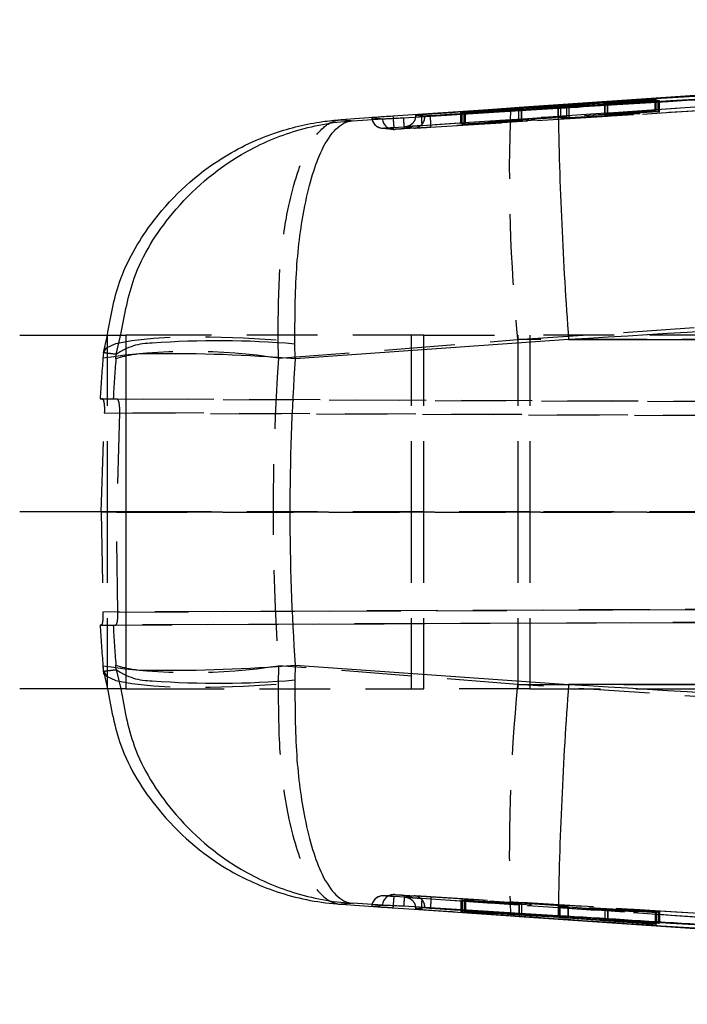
# Model space of a CAD drawing. Extents: x 70 to 723, y 2 to 562.
# Tile 6 of 13: x 568 to 592, y 319 to 355. Entities that reach past the tile are written whole.
import ezdxf

# ---------------------------------------------------------------- set-up
doc = ezdxf.new("R2010")
doc.units = 0
doc.header["$LTSCALE"] = 2
doc.linetypes.add('HIDDEN', pattern=[1.905, 1.27, -0.635])
doc.layers.get('0').update_dxf_attribs({"linetype": 'CONTINUOUS'})

msp = doc.modelspace()

# ---------------------------------------------------------------- linework, layer by layer
at = {"color": 7, "linetype": 'CONTINUOUS'}
for p, q in [((599.8695, 352.3216), (585.5757, 351.3485)), ((586.9877, 351.3924), (583.485, 351.1797)), ((583.6525, 351.1483), (587.0731, 351.3824)), ((585.5757, 351.3485), (585.2717, 351.3277)), ((590.462, 351.639), (587.2892, 351.412)), ((587.3748, 351.4017), (590.619, 351.5904)), ((588.6613, 351.4927), (588.6613, 351.4765)), ((588.7581, 351.5005), (590.5059, 351.625)), ((590.5759, 351.6034), (588.7662, 351.4978)), ((588.7662, 351.4826), (588.7662, 351.4978)), ((590.5059, 351.625), (590.462, 351.639)), ((590.462, 351.6219), (590.462, 351.639)), ((590.619, 351.5904), (590.5759, 351.6034)), ((590.5759, 351.5879), (590.5759, 351.6034)), ((580.5094, 351.004), (579.1871, 350.9141)), ((581.0475, 351.0392), (581.0527, 350.9656)), ((581.8618, 351.0611), (581.8535, 351.0122)), ((581.8618, 351.0875), (581.8618, 351.0612)), ((582.1932, 351.0449), (581.8618, 351.0875)), ((581.8618, 351.0875), (581.8618, 351.0611)), ((581.8618, 351.0611), (581.8618, 351.0611)), ((582.0426, 351.1008), (582.062, 351.1021)), ((582.3935, 351.0548), (582.3933, 351.0547)), ((582.3935, 351.0564), (582.3935, 351.0548)), ((583.485, 351.1797), (583.5297, 351.171)), ((583.5297, 351.171), (585.5657, 351.2942)), ((585.5743, 351.292), (583.6062, 351.1567)), ((583.6062, 351.1567), (583.6525, 351.1483)), ((585.6708, 351.2864), (585.6708, 351.2993)), ((585.6735, 351.2866), (585.6735, 351.2996)), ((579.5938, 350.8778), (580.8623, 350.9559)), ((567.6399, 343.1684), (571.4482, 343.1684)), ((571.4482, 343.1684), (571.4482, 336.8184)), ((572.4425, 343.1684), (571.4482, 343.1684)), ((577.5348, 342.3174), (577.5232, 342.8542)), ((587.3579, 343.0108), (577.5348, 342.3174)), ((587.3579, 343.0108), (645.5216, 343.0108)), ((571.4482, 336.8184), (567.6399, 336.8184)), ((572.075, 336.8184), (571.4482, 336.8184)), ((571.4482, 336.8184), (571.4482, 330.4684)), ((577.5348, 331.3193), (577.5232, 330.7826)), ((577.5348, 331.3193), (587.3579, 330.626)), ((571.4482, 330.4684), (567.6399, 330.4684)), ((571.4482, 330.4684), (572.4425, 330.4684)), ((645.5216, 330.626), (587.3579, 330.626)), ((579.1871, 322.7226), (580.5094, 322.6327)), ((580.8623, 322.6808), (579.5938, 322.7589)), ((581.8535, 322.6246), (581.8618, 322.5757)), ((582.1932, 322.5918), (581.8618, 322.5492)), ((581.8618, 322.5756), (581.8618, 322.5757)), ((581.8618, 322.5756), (581.8618, 322.5492)), ((581.8618, 322.5755), (581.8618, 322.5492)), ((582.0426, 322.5359), (582.062, 322.5346)), ((582.3933, 322.582), (582.3935, 322.5819)), ((582.3935, 322.5819), (582.3935, 322.5804)), ((583.4835, 322.4571), (583.5306, 322.466)), ((587.0234, 322.2422), (583.4835, 322.4571)), ((583.5306, 322.466), (585.566, 322.3429)), ((583.6082, 322.4803), (583.6536, 322.4883)), ((585.5763, 322.3449), (583.6082, 322.4803)), ((583.6536, 322.4883), (587.0381, 322.2567)), ((585.2717, 322.309), (585.5757, 322.2883)), ((585.5763, 322.3568), (585.5763, 322.3449)), ((585.6746, 322.3375), (585.6746, 322.35)), ((585.5757, 322.2883), (599.8695, 321.3151)), ((590.4613, 321.998), (587.3252, 322.2225)), ((587.3396, 322.2374), (590.6209, 322.0465)), ((588.6612, 322.1605), (588.6612, 322.1439)), ((588.6633, 322.1604), (588.6633, 322.1441)), ((588.6633, 322.1441), (588.6633, 322.1439)), ((588.7567, 322.1363), (590.5052, 322.0117)), ((588.7673, 322.1543), (588.7673, 322.1388)), ((590.5763, 322.0333), (588.7673, 322.1388)), ((590.4613, 322.0148), (590.4613, 321.998)), ((590.5052, 322.0117), (590.4613, 321.998)), ((590.5763, 322.0491), (590.5763, 322.0333)), ((590.6209, 322.0465), (590.5763, 322.0333))]:
    msp.add_line(p, q, dxfattribs=at)
at = {"color": 8, "linetype": 'CONTINUOUS'}
for p, q in [((586.9877, 351.3765), (586.9877, 351.3924)), ((587.2892, 351.3965), (587.2892, 351.412)), ((582.1245, 351.0289), (581.8618, 351.0611)), ((582.1932, 351.0449), (582.1932, 351.0331)), ((585.5743, 351.2798), (585.5743, 351.292)), ((581.8618, 322.5757), (582.1245, 322.6079)), ((582.1932, 322.6037), (582.1932, 322.5918)), ((587.0234, 322.2577), (587.0234, 322.2422)), ((587.3252, 322.2383), (587.3252, 322.2225))]:
    msp.add_line(p, q, dxfattribs=at)
at = {"color": 7, "linetype": 'HIDDEN'}
for p, q in [((586.9877, 350.986), (586.9877, 351.3765)), ((587.0731, 350.9758), (587.0731, 351.3824)), ((587.2892, 351.0055), (587.2892, 351.3965)), ((587.3748, 350.995), (587.3748, 351.4017)), ((588.6613, 351.4765), (588.6613, 351.0858)), ((588.6622, 351.086), (588.6622, 351.4929)), ((588.7581, 351.0936), (588.7581, 351.5005)), ((588.7662, 351.0908), (588.7662, 351.4826)), ((590.462, 351.232), (590.462, 351.6219)), ((590.5059, 351.2178), (590.5059, 351.625)), ((590.5759, 351.1957), (590.5759, 351.5879)), ((590.619, 351.1824), (590.619, 351.5904)), ((582.1932, 351.0204), (582.1245, 351.0289)), ((582.1932, 351.0331), (582.1932, 351.0204)), ((583.485, 350.7741), (583.485, 351.1797)), ((586.9877, 350.986), (583.485, 350.7741)), ((583.5297, 350.7656), (583.5297, 351.171)), ((583.6062, 350.7512), (583.6062, 351.1567)), ((583.6525, 350.7424), (583.6525, 351.1483)), ((583.6525, 350.7424), (587.0731, 350.9758)), ((585.5657, 350.8881), (585.5657, 351.2942)), ((585.5743, 350.886), (585.5743, 351.2798)), ((585.6708, 350.8932), (585.6708, 351.2864)), ((585.6735, 350.8935), (585.6735, 351.2866)), ((590.462, 351.232), (587.2892, 351.0055)), ((587.3748, 350.995), (590.619, 351.1824)), ((588.7581, 351.0936), (590.5059, 351.2178)), ((590.5759, 351.1957), (588.7662, 351.0908)), ((590.5059, 351.2178), (590.462, 351.232)), ((590.619, 351.1824), (590.5759, 351.1957)), ((580.6425, 350.6137), (581.0271, 350.5726)), ((583.485, 350.7741), (583.5297, 350.7656)), ((583.5297, 350.7656), (585.5657, 350.8881)), ((585.5743, 350.886), (583.6062, 350.7512)), ((583.6062, 350.7512), (583.6525, 350.7424)), ((571.1072, 342.4828), (571.2907, 343.2576)), ((570.6466, 342.5434), (570.7896, 343.1684)), ((570.7932, 336.8184), (570.7932, 343.1684)), ((582.1522, 343.1684), (572.4425, 343.1684)), ((576.9397, 342.3402), (576.9245, 342.9991)), ((576.9397, 342.3402), (585.5275, 343.0108)), ((581.7032, 343.1684), (581.7032, 336.8184)), ((582.1522, 336.8184), (582.1522, 343.1684)), ((582.1522, 343.1684), (585.9606, 343.1684)), ((628.2651, 343.0108), (585.5275, 343.0108)), ((585.5465, 336.8184), (585.5465, 343.1684)), ((585.9606, 343.1684), (585.9606, 336.8184)), ((649.9545, 343.1684), (585.9606, 343.1684)), ((570.6466, 342.5434), (570.63, 342.3402)), ((571.0946, 342.3174), (571.1072, 342.4828)), ((570.6113, 340.8794), (570.5292, 340.8799)), ((570.5292, 340.8799), (570.9996, 340.8799)), ((673.6772, 340.4296), (570.6113, 340.8794)), ((570.9996, 340.8799), (571.1386, 340.8794)), ((571.1386, 340.8794), (657.9436, 340.5005)), ((570.5697, 336.8183), (570.6791, 340.379)), ((570.6791, 340.379), (673.9826, 339.9282)), ((571.2303, 340.379), (571.1213, 336.8183)), ((658.0679, 340), (571.2303, 340.379)), ((570.5697, 336.8183), (570.6263, 333.2226)), ((673.9826, 336.8026), (570.5697, 336.8183)), ((570.7932, 330.4684), (570.7932, 336.8184)), ((571.1656, 333.2226), (571.1213, 336.8183)), ((571.1213, 336.8183), (658.0679, 336.8051)), ((582.1522, 336.8184), (572.075, 336.8184)), ((581.7032, 336.8184), (581.7032, 330.4684)), ((585.9606, 336.8184), (582.1522, 336.8184)), ((582.1522, 330.4684), (582.1522, 336.8184)), ((585.5465, 330.4684), (585.5465, 336.8184)), ((649.9545, 336.8184), (585.9606, 336.8184)), ((585.9606, 336.8184), (585.9606, 330.4684)), ((674.0887, 333.6741), (570.6263, 333.2226)), ((571.1656, 333.2226), (658.5292, 333.6039)), ((570.5758, 332.7572), (673.7839, 333.2076)), ((658.4051, 333.1383), (571.0913, 332.7572)), ((570.5758, 332.7572), (570.5292, 332.7569)), ((570.5292, 332.7569), (570.9996, 332.7569)), ((570.9996, 332.7569), (571.0913, 332.7572)), ((570.63, 331.2966), (570.6466, 331.0934)), ((570.6303, 331.2867), (570.654, 330.9854)), ((571.1072, 331.154), (571.0946, 331.3193)), ((571.1072, 331.154), (571.2695, 330.4684)), ((576.9397, 331.2966), (576.9245, 330.6377)), ((585.5275, 330.626), (576.9397, 331.2966)), ((570.6466, 331.0934), (570.7942, 330.4684)), ((572.4425, 330.4684), (582.1522, 330.4684)), ((585.9606, 330.4684), (582.1522, 330.4684)), ((585.5275, 330.626), (628.2651, 330.626)), ((585.9606, 330.4684), (649.9545, 330.4684)), ((580.7213, 323.0271), (581.1015, 323.0699)), ((583.5306, 322.8711), (583.4835, 322.8624)), ((583.4835, 322.8624), (587.0234, 322.6474)), ((583.4835, 322.8624), (583.4835, 322.4571)), ((585.566, 322.748), (583.5306, 322.8711)), ((583.5306, 322.8711), (583.5306, 322.466)), ((583.6536, 322.8937), (583.6082, 322.8854)), ((583.6082, 322.8854), (585.5763, 322.7501)), ((583.6082, 322.8854), (583.6082, 322.4803)), ((587.0381, 322.662), (583.6536, 322.8937)), ((583.6536, 322.8937), (583.6536, 322.4883)), ((585.566, 322.748), (585.566, 322.3429)), ((585.5763, 322.7501), (585.5763, 322.3568)), ((585.6699, 322.7424), (585.6699, 322.3372)), ((585.6746, 322.35), (585.6746, 322.7426)), ((587.0381, 322.662), (587.0381, 322.2567)), ((582.1245, 322.6079), (582.1932, 322.6163)), ((582.1932, 322.6163), (582.1932, 322.6037)), ((587.0234, 322.6474), (587.0234, 322.2577)), ((587.3252, 322.6278), (590.4613, 322.4035)), ((587.3252, 322.6278), (587.3252, 322.2383)), ((590.6209, 322.452), (587.3396, 322.6427)), ((587.3396, 322.6427), (587.3396, 322.2374)), ((588.6612, 322.5492), (588.6612, 322.1605)), ((588.6633, 322.5495), (588.6633, 322.1604)), ((590.5052, 322.4171), (588.7567, 322.5416)), ((588.7567, 322.5416), (588.7567, 322.1363)), ((588.7673, 322.5441), (590.5763, 322.4387)), ((588.7673, 322.5441), (588.7673, 322.1543)), ((590.4613, 322.4035), (590.5052, 322.4171)), ((590.4613, 322.4035), (590.4613, 322.0148)), ((590.5052, 322.4171), (590.5052, 322.0117)), ((590.5763, 322.4387), (590.6209, 322.452)), ((590.5763, 322.4387), (590.5763, 322.0491)), ((590.6209, 322.452), (590.6209, 322.0465))]:
    msp.add_line(p, q, dxfattribs=at)
at = {"color": 7, "linetype": 'CONTINUOUS', "flags": 128}
for points in [[(585.2717, 351.3277), (584.472, 351.2731), (581.0475, 351.0392)], [(581.4318, 350.9862), (582.2, 351.0335), (585.4415, 351.2328), (586.9814, 351.3274)], [(581.0475, 322.5975), (581.8092, 322.5455), (585.2717, 322.309)], [(586.9814, 322.3093), (586.1883, 322.358), (582.9468, 322.5573), (581.4324, 322.6505)], [(585.5757, 322.2883), (615.4794, 320.2621), (631.1433, 319.2028)]]:
    msp.add_lwpolyline(points, dxfattribs=at)
at = {"color": 7, "linetype": 'HIDDEN', "flags": 128}
for points in [[(585.5275, 343.0108), (600.7445, 344.0472), (628.2728, 345.9246)], [(570.6466, 342.5434), (570.7538, 342.7187), (571.0989, 342.868), (571.6691, 342.9859), (572.4435, 343.0679), (573.3937, 343.1111), (574.4846, 343.1138), (575.6762, 343.076), (576.9245, 342.9991)], [(570.6466, 331.0934), (570.7538, 330.918), (571.0989, 330.7687), (571.6691, 330.6508), (572.4435, 330.5688), (573.3937, 330.5257), (574.4846, 330.5229), (575.6762, 330.5607), (576.9245, 330.6377)], [(628.2728, 327.7122), (600.7445, 329.5896), (585.5275, 330.626)], [(580.6253, 323.0222), (580.6253, 323.0222), (580.6253, 323.0222), (580.6253, 323.0222), (580.6253, 323.0222), (580.6253, 323.0222), (580.6253, 323.0222), (580.522, 322.9898), (580.4301, 322.9307), (580.428, 322.9281)]]:
    msp.add_lwpolyline(points, dxfattribs=at)
at = {"color": 7, "linetype": 'HIDDEN'}
for centre, radius, start, end in [((645.5728, 349.0201), 60.3452, 177.808497, 185.715152), ((580.6938, 351.0146), 0.4058, 183.98511, 273.87249), ((581.7873, 351.0203), 0.4059, 273.57704, 0.01147), ((581.0766, 350.9719), 0.4059, 183.63444, 273.53379), ((572.3733, 340.6841), 2.1996, 89.30345, 125.13956), ((573.7849, 322.4911), 20.0982, 80.96871, 99.03129), ((572.1941, 339.2204), 3.2864, 87.17873, 109.5466), ((573.7849, 351.1456), 20.0982, 260.96871, 279.03129), ((572.1941, 334.4163), 3.2864, 250.4534, 272.82127), ((572.3733, 332.9527), 2.1996, 234.86044, 270.69655), ((645.5728, 324.6166), 60.3452, 174.284848, 182.191503), ((580.6939, 322.6221), 0.4059, 86.13428, 176.00924), ((581.0765, 322.6648), 0.4059, 86.46762, 176.36781), ((581.7872, 322.6163), 0.406, 359.99641, 86.42838)]:
    msp.add_arc(centre, radius, start, end, dxfattribs=at)
at = {"color": 7, "linetype": 'CONTINUOUS'}
for centre, start, end in [((730.1963, 353.6447), 180.926967, 184.257639), ((730.1963, 319.9921), 175.742361, 179.073033)]:
    msp.add_arc(centre, 143.2337, start, end, dxfattribs=at)
at = {"color": 8, "linetype": 'CONTINUOUS'}
for centre, radius, start, end in [((574.7793, 311.019), 31.9532, 85.07387, 94.27031), ((573.0038, 288.1787), 54.328, 85.21591, 90.68338), ((572.9313, 387.4845), 56.3535, 269.41495, 274.68577), ((574.7793, 362.6178), 31.9532, 265.72969, 274.92613)]:
    msp.add_arc(centre, radius, start, end, dxfattribs=at)
at = {"color": 7, "linetype": 'HIDDEN'}
for centre, major_axis, ratio, start_param, end_param in [((642.8987, 336.8184), (72.488, 0), 0.9801621, 3.0637973, 3.0843977), ((640.4978, 336.8184), (0, 71.05), 0.9797616, 1.4933218, 1.5136014), ((642.8987, 336.8184), (0, 71.05), 0.9311624, 1.493001, 1.6485916), ((642.8987, 336.8184), (72.488, 0), 0.9801621, 3.1987876, 3.219388), ((640.4978, 336.8184), (0, 71.05), 0.9797616, 1.6279913, 1.6482708)]:
    msp.add_ellipse(centre, major_axis=major_axis, ratio=ratio, start_param=start_param, end_param=end_param, dxfattribs=at)
at = {"color": 7, "linetype": 'CONTINUOUS'}
msp.add_ellipse((640.4978, 336.8184), major_axis=(0, 71.05), ratio=0.8888446, start_param=1.4933218, end_param=1.6482708, dxfattribs=at)
for points, knots in [([(586.9814, 351.3274), (587.2168, 351.3419), (588.5327, 351.4227), (593.473, 351.726), (610.6076, 352.7763), (626.6621, 353.7523), (639.0922, 354.508)], [0, 0, 0, 0, 0.01355189, 0.07575789, 0.28441885, 1, 1, 1, 1]), ([(582.062, 351.1021), (582.2346, 351.1137), (583.4872, 351.1981), (589.0598, 351.5735), (605.0991, 352.6533), (620.0584, 353.6582), (630.6976, 354.3729)], [0, 0, 0, 0, 0.0106435, 0.0772633, 0.343742, 1, 1, 1, 1]), ([(637.6674, 354.4586), (628.4549, 353.8944), (610.0299, 352.7661), (591.6057, 351.6263), (582.3935, 351.0564)], [0, 0, 0, 0, 0.4999997, 1, 1, 1, 1]), ([(637.6665, 354.4494), (628.4461, 353.8859), (610.0214, 352.7599), (591.5975, 351.6228), (582.3935, 351.0548)], [0, 0, 0, 0, 0.5004367, 1, 1, 1, 1]), ([(631.1433, 354.4339), (625.922, 354.0809), (610.7327, 353.0542), (595.5436, 352.0243), (585.5757, 351.3485)], [0, 0, 0, 0, 0.3437488, 1, 1, 1, 1]), ([(587.2892, 351.412), (587.2647, 351.4103), (587.2157, 351.4069), (587.1286, 351.4012), (587.0494, 351.3961), (587.0062, 351.3935), (586.9877, 351.3924)], [0, 0, 0, 0, 0.2662831, 0.5325085, 0.7989144, 1, 1, 1, 1]), ([(587.0731, 351.3824), (587.0974, 351.384), (587.1459, 351.3874), (587.2327, 351.393), (587.3122, 351.398), (587.3558, 351.4006), (587.3748, 351.4017)], [0, 0, 0, 0, 0.2652846, 0.5305969, 0.7960724, 1, 1, 1, 1]), ([(588.7662, 351.4978), (588.7496, 351.4969), (588.711, 351.4946), (588.672, 351.4927), (588.6597, 351.4924), (588.6618, 351.4928), (588.6622, 351.4929)], [0, 0, 0, 0, 0.2492956, 0.5814142, 0.913408, 1, 1, 1, 1]), ([(588.6622, 351.4929), (588.6678, 351.4935), (588.6789, 351.4947), (588.7196, 351.4977), (588.7497, 351.4999), (588.7581, 351.5005)], [0, 0, 0, 0, 0.4195547, 0.8391083, 1, 1, 1, 1]), ([(580.5094, 351.004), (580.4666, 351.0009), (580.3679, 350.9936), (580.2963, 350.9878), (580.291, 350.9867), (580.289, 350.9864)], [0, 0, 0, 0, 0.3244188, 0.746743, 1, 1, 1, 1]), ([(580.289, 350.9864), (580.2955, 350.9856), (580.3312, 350.9816), (580.4597, 350.9675), (580.5799, 350.9554), (580.6715, 350.9462)], [0, 0, 0, 0, 0.0504946, 0.2767381, 1, 1, 1, 1]), ([(581.0475, 351.0392), (580.9453, 351.0325), (580.7563, 351.02), (580.5862, 351.0096), (580.5171, 351.0046), (580.5094, 351.004)], [0, 0, 0, 0, 0.51069239, 0.94540692, 1, 1, 1, 1]), ([(580.8623, 350.9559), (580.8764, 350.9567), (580.9489, 350.9607), (581.113, 350.9684), (581.3036, 350.9785), (581.411, 350.985), (581.4318, 350.9862)], [0, 0, 0, 0, 0.0968411, 0.4995148, 0.902885, 1, 1, 1, 1]), ([(581.8618, 351.0875), (581.8637, 351.0877), (581.8673, 351.0882), (581.9016, 351.0909), (581.9529, 351.0946), (582.0037, 351.0981), (582.0345, 351.1002), (582.0426, 351.1008)], [0, 0, 0, 0, 0.2297616, 0.4595367, 0.6889779, 0.9178263, 1, 1, 1, 1]), ([(582.3935, 351.0564), (582.3707, 351.055), (582.325, 351.0522), (582.2646, 351.0486), (582.2193, 351.046), (582.1972, 351.0449), (582.1942, 351.0449), (582.1932, 351.0449)], [0, 0, 0, 0, 0.2211277, 0.4422494, 0.6636503, 0.8855517, 1, 1, 1, 1]), ([(585.5657, 351.2942), (585.5877, 351.2955), (585.6317, 351.298), (585.6684, 351.2999), (585.6759, 351.2999), (585.6716, 351.2994), (585.6708, 351.2993)], [0, 0, 0, 0, 0.3089442, 0.61790816, 0.92605061, 1, 1, 1, 1]), ([(585.6708, 351.2993), (585.6635, 351.2987), (585.6489, 351.2974), (585.6073, 351.2943), (585.5797, 351.2924), (585.5743, 351.292)], [0, 0, 0, 0, 0.445951, 0.8918385, 1, 1, 1, 1]), ([(570.7896, 343.1684), (570.9024, 343.8146), (571.1528, 345.2502), (572.451, 347.498), (574.3971, 349.3674), (576.6188, 350.4479), (578.1495, 350.8143), (578.9591, 350.8987), (579.1808, 350.9137), (579.1871, 350.9141)], [0, 0, 0, 0, 0.15588426, 0.34627482, 0.61377361, 0.79991721, 0.94534807, 0.99843132, 1, 1, 1, 1]), ([(571.2907, 343.2576), (571.4106, 343.9233), (571.6932, 345.4908), (573.1532, 347.7988), (575.1992, 349.5726), (577.4818, 350.5736), (578.8699, 350.8319), (579.5876, 350.8774), (579.5938, 350.8778)], [0, 0, 0, 0, 0.16203536, 0.38160756, 0.64973999, 0.81965919, 0.99841862, 1, 1, 1, 1]), ([(577.5232, 342.8542), (577.5278, 343.7774), (577.5371, 345.5971), (577.8749, 348.0763), (578.3888, 349.7564), (579, 350.6616), (579.3882, 350.8619), (579.5921, 350.8777), (579.5938, 350.8778)], [0, 0, 0, 0, 0.2125178, 0.4188623, 0.6708419, 0.8305241, 0.9985134, 1, 1, 1, 1]), ([(579.1871, 350.9141), (579.2546, 350.9078), (579.3915, 350.895), (579.5258, 350.8836), (579.5938, 350.8778)], [0, 0, 0, 0, 0.49290235, 1, 1, 1, 1]), ([(580.6715, 350.9462), (580.6825, 350.9465), (580.7046, 350.9471), (580.8016, 350.9525), (580.8608, 350.9558), (580.8623, 350.9559)], [0, 0, 0, 0, 0.4910434, 0.9868526, 1, 1, 1, 1]), ([(641.4296, 346.3098), (630.9748, 345.675), (612.9506, 344.5804), (594.9271, 343.475), (587.3579, 343.0108)], [0, 0, 0, 0, 0.5800413, 1, 1, 1, 1]), ([(570.7942, 330.4684), (570.9175, 329.7808), (571.2015, 328.1969), (572.6556, 325.865), (574.7084, 324.0728), (577.0218, 323.0437), (578.4443, 322.7728), (579.1808, 322.7231), (579.1871, 322.7226)], [0, 0, 0, 0, 0.1659787, 0.3823929, 0.6473888, 0.8183482, 0.9984306, 1, 1, 1, 1]), ([(571.2695, 330.4684), (571.3941, 329.7721), (571.6802, 328.1734), (573.1518, 325.8375), (575.1995, 324.0643), (577.4818, 323.0631), (578.8699, 322.8048), (579.5876, 322.7593), (579.5938, 322.7589)], [0, 0, 0, 0, 0.1681792, 0.3861415, 0.652308, 0.8209814, 0.9984302, 1, 1, 1, 1]), ([(577.5232, 330.7826), (577.5278, 329.8593), (577.5371, 328.0396), (577.8749, 325.5605), (578.3888, 323.8804), (579, 322.9751), (579.3882, 322.7748), (579.5921, 322.759), (579.5938, 322.7589)], [0, 0, 0, 0, 0.2125178, 0.4188623, 0.6708419, 0.8305241, 0.9985134, 1, 1, 1, 1]), ([(587.3579, 330.626), (594.9271, 330.1617), (612.9506, 329.0563), (630.9748, 327.9618), (641.4296, 327.3269)], [0, 0, 0, 0, 0.4199587, 1, 1, 1, 1]), ([(579.5938, 322.7589), (579.5258, 322.7531), (579.3915, 322.7418), (579.2546, 322.729), (579.1871, 322.7226)], [0, 0, 0, 0, 0.50709765, 1, 1, 1, 1]), ([(580.289, 322.6504), (580.2963, 322.6512), (580.3328, 322.6553), (580.4612, 322.6694), (580.5807, 322.6814), (580.6715, 322.6905)], [0, 0, 0, 0, 0.0565615, 0.2828076, 1, 1, 1, 1]), ([(580.6715, 322.6905), (580.6824, 322.6902), (580.7043, 322.6896), (580.8006, 322.6843), (580.8597, 322.681), (580.8623, 322.6808)], [0, 0, 0, 0, 0.48907666, 0.97815204, 1, 1, 1, 1]), ([(581.4324, 322.6505), (581.3499, 322.6553), (581.1806, 322.6652), (580.9867, 322.6742), (580.8942, 322.6791), (580.8623, 322.6808)], [0, 0, 0, 0, 0.38412738, 0.7871975, 1, 1, 1, 1]), ([(580.5094, 322.6327), (580.4666, 322.6359), (580.3679, 322.6431), (580.2963, 322.649), (580.291, 322.65), (580.289, 322.6504)], [0, 0, 0, 0, 0.324328, 0.746534, 1, 1, 1, 1]), ([(580.5094, 322.6327), (580.5616, 322.6291), (580.6793, 322.6211), (580.8729, 322.6093), (581.0034, 322.6005), (581.0475, 322.5975)], [0, 0, 0, 0, 0.3449977, 0.7787149, 1, 1, 1, 1]), ([(581.8618, 322.5492), (581.8637, 322.549), (581.8673, 322.5485), (581.9016, 322.5458), (581.9529, 322.5421), (582.0037, 322.5386), (582.0345, 322.5365), (582.0426, 322.5359)], [0, 0, 0, 0, 0.2297616, 0.4595367, 0.6889779, 0.9178263, 1, 1, 1, 1]), ([(582.062, 322.5346), (582.2346, 322.523), (583.4872, 322.4386), (589.0598, 322.0632), (605.0991, 320.9834), (620.0584, 319.9785), (630.6976, 319.2638)], [0, 0, 0, 0, 0.0106435, 0.0772633, 0.343742, 1, 1, 1, 1]), ([(582.3935, 322.5804), (582.3707, 322.5818), (582.325, 322.5846), (582.2646, 322.5881), (582.2193, 322.5907), (582.1972, 322.5918), (582.1942, 322.5918), (582.1932, 322.5918)], [0, 0, 0, 0, 0.2211277, 0.4422494, 0.6636503, 0.8855517, 1, 1, 1, 1]), ([(582.3935, 322.5819), (591.5975, 322.0139), (610.0214, 320.8768), (628.4461, 319.7508), (637.6665, 319.1874)], [0, 0, 0, 0, 0.4995633, 1, 1, 1, 1]), ([(637.6674, 319.1781), (628.4549, 319.7423), (610.0299, 320.8706), (591.6057, 322.0104), (582.3935, 322.5804)], [0, 0, 0, 0, 0.4999997, 1, 1, 1, 1]), ([(585.566, 322.3429), (585.588, 322.3416), (585.6319, 322.339), (585.6602, 322.3376), (585.6683, 322.3373), (585.6699, 322.3372)], [0, 0, 0, 0, 0.4462493, 0.8924931, 1, 1, 1, 1]), ([(585.671, 322.3375), (585.6719, 322.3375), (585.6747, 322.3376), (585.6484, 322.3397), (585.6097, 322.3426), (585.5819, 322.3445), (585.5763, 322.3449)], [0, 0, 0, 0, 0.1605525, 0.5332865, 0.9066057, 1, 1, 1, 1]), ([(639.0922, 319.1287), (638.8395, 319.144), (637.5063, 319.2249), (631.8509, 319.5682), (617.8905, 320.4171), (601.8535, 321.3964), (590.1388, 322.1155), (586.9814, 322.3093)], [0, 0, 0, 0, 0.01454486, 0.07675078, 0.3255746, 0.81822558, 1, 1, 1, 1]), ([(587.3252, 322.2225), (587.3008, 322.2242), (587.252, 322.2276), (587.1652, 322.2333), (587.0858, 322.2384), (587.0423, 322.241), (587.0234, 322.2422)], [0, 0, 0, 0, 0.2653412, 0.5306307, 0.796117, 1, 1, 1, 1]), ([(587.0381, 322.2567), (587.0625, 322.2551), (587.1112, 322.2517), (587.1981, 322.2461), (587.2774, 322.2411), (587.3209, 322.2385), (587.3396, 322.2374)], [0, 0, 0, 0, 0.2662225, 0.5324613, 0.7988661, 1, 1, 1, 1]), ([(588.6632, 322.1436), (588.6696, 322.143), (588.6826, 322.1417), (588.7232, 322.1387), (588.7509, 322.1367), (588.7567, 322.1363)], [0, 0, 0, 0, 0.4414938, 0.8831312, 1, 1, 1, 1]), ([(588.7673, 322.1388), (588.7456, 322.14), (588.7021, 322.1425), (588.6725, 322.1439), (588.6653, 322.1441), (588.6633, 322.1441)], [0, 0, 0, 0, 0.4199151, 0.8398323, 1, 1, 1, 1])]:
    msp.add_open_spline(points, degree=3, knots=knots, dxfattribs=at)
at = {"color": 7, "linetype": 'HIDDEN'}
for points, knots in [([(581.083, 350.6361), (589.3142, 351.1945), (600.7914, 351.9731), (617.4899, 353.1035), (625.9571, 353.6759), (631.1784, 354.0289)], [0, 0, 0, 0, 0.49293768, 0.68732083, 1, 1, 1, 1]), ([(639.1222, 354.1141), (628.7304, 353.4815), (609.5105, 352.3116), (590.2913, 351.1302), (581.4635, 350.5876)], [0, 0, 0, 0, 0.54068, 1, 1, 1, 1]), ([(630.7164, 353.9788), (622.6105, 353.4332), (614.4952, 352.8869), (598.2834, 351.7934), (590.1775, 351.2462), (582.081, 350.6997)], [0, 0, 0, 0, 0.50000017, 0.50057649, 1, 1, 1, 1]), ([(582.4117, 350.6495), (591.6159, 351.2176), (610.0404, 352.3547), (628.4656, 353.4808), (637.6863, 354.0443)], [0, 0, 0, 0, 0.4995614, 1, 1, 1, 1]), ([(580.2928, 350.9871), (580.2986, 350.9422), (580.3096, 350.8565), (580.3765, 350.7538), (580.4528, 350.6839), (580.5224, 350.6434), (580.5663, 350.6303), (580.5828, 350.6254)], [0, 0, 0, 0, 0.2706916, 0.5180388, 0.7227289, 0.8957016, 1, 1, 1, 1]), ([(581.0527, 350.9656), (581.0541, 350.9459), (581.0587, 350.8809), (581.0665, 350.7834), (581.0749, 350.6905), (581.0804, 350.6428), (581.0823, 350.6379), (581.083, 350.6361)], [0, 0, 0, 0, 0.1070467, 0.3519682, 0.5968909, 0.8493501, 1, 1, 1, 1]), ([(581.4635, 350.5876), (581.4623, 350.5934), (581.4598, 350.6051), (581.4517, 350.6987), (581.4419, 350.8311), (581.4352, 350.9352), (581.4318, 350.9862)], [0, 0, 0, 0, 0.2525353, 0.5050746, 0.7576088, 1, 1, 1, 1]), ([(581.8535, 351.0122), (581.8502, 350.9833), (581.8418, 350.9089), (581.7777, 350.8027), (581.6724, 350.7076), (581.5654, 350.6647), (581.4996, 350.6577), (581.4831, 350.656)], [0, 0, 0, 0, 0.1554004, 0.3996935, 0.6439893, 0.9112342, 1, 1, 1, 1]), ([(581.8618, 351.0611), (581.8621, 351.0613), (581.8629, 351.062), (581.881, 351.0665), (581.9248, 351.0762), (581.9823, 351.0884), (582.0237, 351.0969), (582.0426, 351.1008)], [0, 0, 0, 0, 0.0990851, 0.327299, 0.5772371, 0.8068599, 1, 1, 1, 1]), ([(582.062, 351.1021), (582.0654, 351.0498), (582.0722, 350.9443), (582.0793, 350.8109), (582.083, 350.7174), (582.0817, 350.7056), (582.081, 350.6997)], [0, 0, 0, 0, 0.24698048, 0.49798624, 0.74899251, 1, 1, 1, 1]), ([(582.316, 351.0406), (582.3088, 351.0393), (582.28, 351.0341), (582.24, 351.0273), (582.2022, 351.0211), (582.1962, 351.0206), (582.1932, 351.0204)], [0, 0, 0, 0, 0.0995972, 0.4003558, 0.7003843, 1, 1, 1, 1]), ([(582.4117, 350.6495), (582.4122, 350.6559), (582.4131, 350.6686), (582.4094, 350.7624), (582.4027, 350.896), (582.3964, 351.0018), (582.3933, 351.0547)], [0, 0, 0, 0, 0.2499987, 0.4999979, 0.7499989, 1, 1, 1, 1]), ([(587.2892, 351.0055), (587.2647, 351.0038), (587.2157, 351.0004), (587.1286, 350.9947), (587.0494, 350.9897), (587.0062, 350.9871), (586.9877, 350.986)], [0, 0, 0, 0, 0.266284, 0.5325088, 0.7989142, 1, 1, 1, 1]), ([(587.0731, 350.9758), (587.0974, 350.9774), (587.1459, 350.9807), (587.2327, 350.9863), (587.3122, 350.9913), (587.3558, 350.9939), (587.3748, 350.995)], [0, 0, 0, 0, 0.265281, 0.5305961, 0.7960717, 1, 1, 1, 1]), ([(588.7662, 351.0908), (588.7496, 351.0899), (588.711, 351.0877), (588.672, 351.0858), (588.6597, 351.0855), (588.6618, 351.0859), (588.6622, 351.086)], [0, 0, 0, 0, 0.2492944, 0.5814255, 0.9134074, 1, 1, 1, 1]), ([(588.6622, 351.086), (588.6677, 351.0866), (588.6787, 351.0877), (588.7191, 351.0908), (588.7494, 351.0929), (588.7581, 351.0936)], [0, 0, 0, 0, 0.4136043, 0.8331416, 1, 1, 1, 1]), ([(576.9245, 342.9991), (576.9289, 343.8495), (576.9372, 345.4819), (577.2512, 347.8497), (577.7717, 349.6116), (578.4109, 350.578), (578.8695, 350.8665), (579.117, 350.9102), (579.1852, 350.914), (579.1871, 350.9141)], [0, 0, 0, 0, 0.1969578, 0.3780844, 0.6325677, 0.8096543, 0.9480081, 0.9985083, 1, 1, 1, 1]), ([(580.7213, 350.6096), (580.7245, 350.6101), (580.7309, 350.6109), (580.7923, 350.6157), (580.8847, 350.6224), (580.9875, 350.6296), (581.0559, 350.6342), (581.083, 350.6361)], [0, 0, 0, 0, 0.2128629, 0.4300191, 0.644682, 0.8593728, 1, 1, 1, 1]), ([(581.1016, 350.5668), (580.9861, 350.5808), (580.8705, 350.5947), (580.7213, 350.6096), (580.7213, 350.6096)], [0, 0, 0, 0, 0.9998336, 1, 1, 1, 1]), ([(582.081, 350.6997), (582.0726, 350.6991), (581.9959, 350.6939), (581.8516, 350.684), (581.67, 350.6711), (581.5398, 350.6614), (581.4862, 350.6569), (581.4839, 350.6562), (581.4831, 350.656)], [0, 0, 0, 0, 0.0263237, 0.2410575, 0.4557997, 0.6901829, 0.9047185, 1, 1, 1, 1]), ([(581.4831, 350.656), (581.4903, 350.6551), (581.5261, 350.6503), (581.6359, 350.636), (581.7386, 350.6239), (581.8126, 350.6152)], [0, 0, 0, 0, 0.0652875, 0.3264378, 1, 1, 1, 1]), ([(581.8126, 350.6152), (581.8216, 350.6154), (581.8396, 350.6159), (581.9506, 350.622), (582.1097, 350.6312), (582.2738, 350.641), (582.3769, 350.6474), (582.4117, 350.6495)], [0, 0, 0, 0, 0.2216095, 0.4431996, 0.6648487, 0.8866217, 1, 1, 1, 1]), ([(585.5657, 350.8881), (585.5877, 350.8894), (585.6317, 350.892), (585.6684, 350.8938), (585.6759, 350.8938), (585.6716, 350.8933), (585.6708, 350.8932)], [0, 0, 0, 0, 0.3089425, 0.6179065, 0.9260502, 1, 1, 1, 1]), ([(585.6708, 350.8932), (585.6635, 350.8926), (585.6489, 350.8913), (585.6073, 350.8883), (585.5797, 350.8863), (585.5743, 350.886)], [0, 0, 0, 0, 0.4459564, 0.8919093, 1, 1, 1, 1]), ([(581.4635, 350.5876), (581.442, 350.5862), (581.3792, 350.5824), (581.2797, 350.5764), (581.1839, 350.5709), (581.1174, 350.5673), (581.1068, 350.567), (581.1016, 350.5668)], [0, 0, 0, 0, 0.1158014, 0.3372439, 0.5586702, 0.7800646, 1, 1, 1, 1]), ([(571.1072, 342.4828), (571.0298, 342.4921), (570.8761, 342.5106), (570.7227, 342.5325), (570.6466, 342.5434)], [0, 0, 0, 0, 0.5038687, 1, 1, 1, 1]), ([(570.6113, 340.8794), (570.6206, 340.8737), (570.6391, 340.8622), (570.664, 340.7737), (570.6805, 340.6442), (570.685, 340.504), (570.6807, 340.4136), (570.6791, 340.379)], [0, 0, 0, 0, 0.2193181, 0.4386993, 0.6561232, 0.8683697, 1, 1, 1, 1]), ([(571.2303, 340.379), (571.2303, 340.3791), (571.2303, 340.3797), (571.2305, 340.3821), (571.2311, 340.3919), (571.233, 340.4308), (571.2349, 340.5218), (571.2276, 340.6522), (571.2059, 340.7755), (571.1746, 340.862), (571.1508, 340.8735), (571.1386, 340.8794)], [0, 0, 0, 0, 0.00044137, 0.00220462, 0.00925594, 0.03746773, 0.15076844, 0.35768164, 0.56521326, 0.77729725, 1, 1, 1, 1]), ([(570.6263, 333.2226), (570.6279, 333.1679), (570.6309, 333.0586), (570.6223, 332.917), (570.6066, 332.8124), (570.5897, 332.7631), (570.5794, 332.7587), (570.5758, 332.7572)], [0, 0, 0, 0, 0.21933072, 0.4386179, 0.65939806, 0.88397431, 1, 1, 1, 1]), ([(571.0913, 332.7572), (571.101, 332.7628), (571.1204, 332.7741), (571.1464, 332.8618), (571.1641, 332.9903), (571.1689, 333.1197), (571.1663, 333.1989), (571.1656, 333.2226)], [0, 0, 0, 0, 0.2277172, 0.4554662, 0.6819326, 0.9046862, 1, 1, 1, 1]), ([(570.6466, 331.0934), (570.7227, 331.1042), (570.8761, 331.1262), (571.0298, 331.1446), (571.1072, 331.154)], [0, 0, 0, 0, 0.4961313, 1, 1, 1, 1]), ([(576.9245, 330.6377), (576.9304, 329.7462), (576.942, 327.9665), (577.302, 325.5244), (577.8592, 323.8448), (578.5294, 322.9342), (578.9585, 322.7355), (579.1852, 322.7228), (579.1871, 322.7226)], [0, 0, 0, 0, 0.206648, 0.4125095, 0.6645836, 0.8272072, 0.9985078, 1, 1, 1, 1]), ([(581.083, 323.0007), (581.0559, 323.0025), (580.9875, 323.0072), (580.8847, 323.0144), (580.7923, 323.0211), (580.7309, 323.0258), (580.7245, 323.0267), (580.7213, 323.0271)], [0, 0, 0, 0, 0.1406272, 0.355318, 0.5699809, 0.7871371, 1, 1, 1, 1]), ([(581.1015, 323.0699), (581.1033, 323.0699), (581.1084, 323.0699), (581.1484, 323.0678), (581.2301, 323.0632), (581.3394, 323.0568), (581.4221, 323.0517), (581.4634, 323.0492)], [0, 0, 0, 0, 0.1154225, 0.3365849, 0.5577708, 0.7789923, 1, 1, 1, 1]), ([(581.4639, 323.0491), (581.4626, 323.0433), (581.46, 323.0316), (581.4519, 322.938), (581.4421, 322.8057), (581.4354, 322.7015), (581.4322, 322.6505)], [0, 0, 0, 0, 0.2525323, 0.5050732, 0.7576105, 1, 1, 1, 1]), ([(581.4634, 323.0492), (591.8549, 322.4106), (611.0741, 321.2295), (630.2941, 320.0599), (639.1223, 319.5227)], [0, 0, 0, 0, 0.5406791, 1, 1, 1, 1]), ([(581.8125, 323.0215), (581.8054, 323.0207), (581.7695, 323.0166), (581.6596, 323.0036), (581.5571, 322.9903), (581.4831, 322.9807)], [0, 0, 0, 0, 0.0653014, 0.3265071, 1, 1, 1, 1]), ([(582.4117, 322.9872), (582.3769, 322.9894), (582.2738, 322.9957), (582.1097, 323.0056), (581.9506, 323.0148), (581.8391, 323.0208), (581.8214, 323.0213), (581.8125, 323.0215)], [0, 0, 0, 0, 0.1130606, 0.3342121, 0.5552401, 0.7762092, 1, 1, 1, 1]), ([(580.428, 322.9281), (580.3965, 322.8942), (580.3322, 322.825), (580.2895, 322.7209), (580.2929, 322.6614), (580.2935, 322.6503)], [0, 0, 0, 0, 0.4377961, 0.8947507, 1, 1, 1, 1]), ([(581.083, 323.0007), (581.0823, 322.9988), (581.0804, 322.9939), (581.0749, 322.9462), (581.0665, 322.8536), (581.0569, 322.7328), (581.0506, 322.6424), (581.0475, 322.5975)], [0, 0, 0, 0, 0.1327901, 0.3553197, 0.5712062, 0.7870919, 1, 1, 1, 1]), ([(631.1783, 319.6078), (622.7111, 320.1804), (607.1033, 321.2358), (590.4049, 322.3679), (582.1736, 322.9266), (581.083, 323.0007)], [0, 0, 0, 0, 0.5070623, 0.9346842, 1, 1, 1, 1]), ([(581.4831, 322.9807), (581.4996, 322.979), (581.5654, 322.9721), (581.6724, 322.9291), (581.7777, 322.834), (581.8418, 322.7279), (581.8502, 322.6535), (581.8535, 322.6246)], [0, 0, 0, 0, 0.0887662, 0.3560125, 0.6003095, 0.8446038, 1, 1, 1, 1]), ([(581.4831, 322.9807), (581.4832, 322.9805), (581.4834, 322.9801), (581.5101, 322.978), (581.5227, 322.977)], [0, 0, 0, 0, 0.5256772, 1, 1, 1, 1]), ([(581.5227, 322.9769), (581.5148, 322.9776), (581.5018, 322.9787), (581.504, 322.9786), (581.5163, 322.9769), (581.5347, 322.974), (581.5509, 322.9698), (581.5597, 322.9675)], [0, 0, 0, 0, 0.3915271, 0.63908353, 0.7657652, 0.87341812, 1, 1, 1, 1]), ([(581.5227, 322.977), (581.5325, 322.9761), (581.5611, 322.9737), (581.6733, 322.9654), (581.8387, 322.9536), (581.9826, 322.9437), (582.066, 322.9381), (582.081, 322.9371)], [0, 0, 0, 0, 0.14155032, 0.41623834, 0.66453954, 0.93943612, 1, 1, 1, 1]), ([(582.081, 322.9371), (582.0817, 322.9312), (582.083, 322.9194), (582.0793, 322.8258), (582.0722, 322.6924), (582.0654, 322.5869), (582.062, 322.5346)], [0, 0, 0, 0, 0.25100749, 0.50201376, 0.75301952, 1, 1, 1, 1]), ([(582.081, 322.9371), (590.1869, 322.3898), (606.3986, 321.2952), (622.6105, 320.2037), (630.7164, 319.6579)], [0, 0, 0, 0, 0.4999998, 1, 1, 1, 1]), ([(582.4117, 322.9872), (582.4122, 322.9809), (582.4131, 322.9681), (582.4094, 322.8743), (582.4027, 322.7407), (582.3964, 322.6349), (582.3933, 322.582)], [0, 0, 0, 0, 0.2499987, 0.4999979, 0.7499989, 1, 1, 1, 1]), ([(637.6863, 319.5924), (628.4656, 320.156), (610.0404, 321.282), (591.6159, 322.4191), (582.4117, 322.9872)], [0, 0, 0, 0, 0.5004386, 1, 1, 1, 1]), ([(585.6699, 322.7424), (585.6613, 322.7428), (585.6442, 322.7435), (585.6003, 322.746), (585.5716, 322.7477), (585.566, 322.748)], [0, 0, 0, 0, 0.4457149, 0.8914041, 1, 1, 1, 1]), ([(585.5763, 322.7501), (585.5974, 322.7486), (585.6396, 322.7456), (585.6725, 322.7429), (585.677, 322.7422), (585.671, 322.7424), (585.6699, 322.7424)], [0, 0, 0, 0, 0.3091529, 0.6183627, 0.926686, 1, 1, 1, 1]), ([(587.3396, 322.6427), (587.3144, 322.6442), (587.2641, 322.6472), (587.1767, 322.6527), (587.0982, 322.6579), (587.0562, 322.6608), (587.0381, 322.662)], [0, 0, 0, 0, 0.26605558, 0.53211256, 0.7984144, 1, 1, 1, 1]), ([(582.0426, 322.5359), (582.0215, 322.5403), (581.9801, 322.5488), (581.9252, 322.5605), (581.8834, 322.5697), (581.8635, 322.5746), (581.8622, 322.5754), (581.8618, 322.5756)], [0, 0, 0, 0, 0.2153248, 0.4226758, 0.6514627, 0.8797056, 1, 1, 1, 1]), ([(582.1932, 322.6163), (582.1962, 322.6161), (582.2022, 322.6156), (582.24, 322.6095), (582.28, 322.6026), (582.3088, 322.5974), (582.316, 322.5961)], [0, 0, 0, 0, 0.2996376, 0.599688, 0.9004686, 1, 1, 1, 1]), ([(587.0234, 322.6474), (587.0484, 322.6459), (587.0983, 322.6429), (587.1855, 322.6373), (587.2644, 322.632), (587.3068, 322.6291), (587.3252, 322.6278)], [0, 0, 0, 0, 0.2651114, 0.5302606, 0.7956333, 1, 1, 1, 1]), ([(588.7567, 322.5416), (588.7408, 322.5428), (588.7037, 322.5454), (588.6681, 322.5483), (588.6589, 322.5494), (588.6626, 322.5495), (588.6633, 322.5495)], [0, 0, 0, 0, 0.2492423, 0.5816177, 0.9138555, 1, 1, 1, 1]), ([(588.6633, 322.5495), (588.6702, 322.5492), (588.684, 322.5488), (588.7273, 322.5464), (588.7586, 322.5446), (588.7673, 322.5441)], [0, 0, 0, 0, 0.4193561, 0.8387275, 1, 1, 1, 1])]:
    msp.add_open_spline(points, degree=3, knots=knots, dxfattribs=at)
at = {"color": 8, "linetype": 'CONTINUOUS'}
for points, knots in [([(582.3933, 351.0547), (582.3817, 351.0525), (582.3547, 351.0476), (582.33, 351.0431), (582.316, 351.0406)], [0, 0, 0, 0, 0.4311531, 1, 1, 1, 1]), ([(582.316, 322.5961), (582.33, 322.5936), (582.3547, 322.5892), (582.3817, 322.5842), (582.3933, 322.582)], [0, 0, 0, 0, 0.5689357, 1, 1, 1, 1])]:
    msp.add_open_spline(points, degree=3, knots=knots, dxfattribs=at)

doc.saveas('drawing.dxf')
